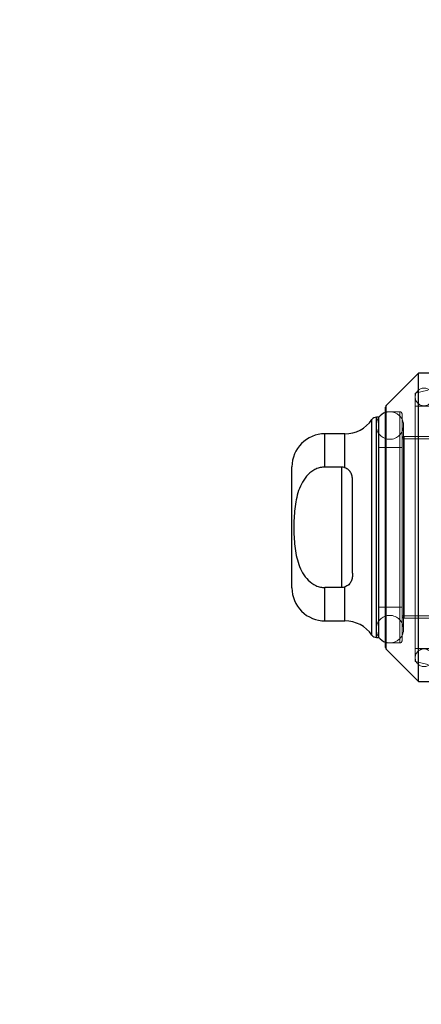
# Model space of a CAD drawing. Header units: inches. Extents: x 0.2 to 10.8, y 0.2 to 8.2.
# Tile 105 of 127: x 5.74 to 5.86, y 4.075 to 4.368. Entities that reach past the tile are written whole.
import ezdxf

# ---------------------------------------------------------------- set-up
doc = ezdxf.new("R2010")
doc.units = ezdxf.units.IN
doc.header["$MEASUREMENT"] = 0
doc.linetypes.add('HIDDEN', pattern=[0.07500000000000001, 0.05, -0.025])
doc.layers.add('DIMENSIONS', color=140, linetype='Continuous')
doc.styles.add('SLDTEXTSTYLE0', font='TXT', dxfattribs={"width": 0.7})
doc.dimstyles.new('SLDDIMSTYLE0', dxfattribs={"dimtxt": 0.0849609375, "dimasz": 0.13, "dimexe": 0, "dimexo": 0.0625, "dimgap": 0.021240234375, "dimtad": 0, "dimtih": 1, "dimtoh": 1, "dimlfac": 12, "dimrnd": 1e-09, "dimzin": 12, "dimdsep": 46, "dimtxsty": 'SLDTEXTSTYLE0', "dimsah": 1, "dimcen": 0.09, "dimadec": 0, "dimazin": 3, "dimtfac": 1, "dimtofl": 0, "dimtmove": 0, "dimatfit": 3, "dimfxl": 0, "dimfrac": 2, "dimtolj": 1, "dimtzin": 12, "dimarcsym": 0})

# ---------------------------------------------------------------- blocks, each defined once
blk = doc.blocks.new('_D_17')
at = {"layer": 'DIMENSIONS'}
for p, q in [((5.914758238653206, 5.237136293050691), (5.462429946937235, 5.237136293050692)), ((5.587429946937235, 5.237136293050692), (5.58742994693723, 4.13229373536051)), ((5.425855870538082, 3.97824279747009), (5.39732577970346, 3.97824279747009)), ((5.39732577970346, 3.97824279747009), (5.39732577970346, 3.843211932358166)), ((5.749004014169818, 3.97824279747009), (5.777534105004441, 3.97824279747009)), ((5.777534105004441, 3.97824279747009), (5.777534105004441, 3.843211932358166)), ((5.39732577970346, 3.843211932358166), (5.425855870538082, 3.843211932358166)), ((5.777534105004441, 3.843211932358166), (5.749004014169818, 3.843211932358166)), ((5.587429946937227, 3.196802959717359), (5.587429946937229, 3.824191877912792)), ((5.914758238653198, 3.196802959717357), (5.462429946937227, 3.196802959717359))]:
    blk.add_line(p, q, dxfattribs=at)
for points in [[(5.587429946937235, 5.237136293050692), (5.567429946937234, 5.107136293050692), (5.607429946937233, 5.107136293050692)], [(5.587429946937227, 3.196802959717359), (5.607429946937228, 3.326802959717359), (5.567429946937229, 3.326802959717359)]]:
    blk.add_solid(points, dxfattribs=at)
at = {"layer": 'DIMENSIONS', "char_height": 0.08333333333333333, "attachment_point": 1, "style": 'SLDTEXTSTYLE0'}
for s, insert in [('24.48', (5.425855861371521, 4.104685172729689)), ('621.9', (5.425855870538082, 3.950634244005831))]:
    blk.add_mtext(s, dxfattribs=dict(at, insert=insert))
blk = doc.blocks.new('_D_18')
at = {"layer": 'DIMENSIONS'}
for p, q in [((5.884174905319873, 5.35238629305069), (5.126569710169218, 5.352386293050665)), ((5.251569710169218, 5.352386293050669), (5.25156971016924, 4.666890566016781)), ((5.089995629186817, 4.536759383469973), (5.061465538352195, 4.536759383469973)), ((5.061465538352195, 4.536759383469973), (5.061465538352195, 4.401728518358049)), ((5.413143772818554, 4.536759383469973), (5.441673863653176, 4.536759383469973)), ((5.441673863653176, 4.536759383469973), (5.441673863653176, 4.401728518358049)), ((5.061465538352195, 4.401728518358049), (5.089995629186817, 4.401728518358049)), ((5.441673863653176, 4.401728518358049), (5.413143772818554, 4.401728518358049)), ((5.25156971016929, 3.081469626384), (5.251569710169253, 4.247677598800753)), ((5.884174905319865, 3.081469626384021), (5.12656971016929, 3.081469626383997))]:
    blk.add_line(p, q, dxfattribs=at)
for points in [[(5.251569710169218, 5.352386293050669), (5.231569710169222, 5.222386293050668), (5.271569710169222, 5.22238629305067)], [(5.25156971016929, 3.081469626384), (5.271569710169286, 3.211469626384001), (5.231569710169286, 3.211469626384)]]:
    blk.add_solid(points, dxfattribs=at)
at = {"layer": 'DIMENSIONS', "char_height": 0.08333333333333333, "attachment_point": 1, "style": 'SLDTEXTSTYLE0'}
for s, insert in [('27.25', (5.089995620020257, 4.663201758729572)), ('692.2', (5.089995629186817, 4.509150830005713)), ('OPENING', (4.989532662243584, 4.355099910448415))]:
    blk.add_mtext(s, dxfattribs=dict(at, insert=insert))

msp = doc.modelspace()

# ---------------------------------------------------------------- linework, layer by layer
at = {"color": 7, "linetype": 'Continuous', "lineweight": 25}
for p, q in [((5.859132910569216, 4.262743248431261), (5.84948257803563, 4.253092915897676)), ((5.862413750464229, 4.262743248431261), (5.859132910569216, 4.262743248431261)), ((5.859132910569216, 4.170879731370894), (5.859132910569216, 4.262743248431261)), ((5.849290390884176, 4.180994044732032), (5.849290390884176, 4.252628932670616)), ((5.84948257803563, 4.18053006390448), (5.84948257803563, 4.253092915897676)), ((5.845235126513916, 4.184706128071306), (5.845235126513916, 4.248916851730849)), ((5.847292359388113, 4.249619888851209), (5.846581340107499, 4.249619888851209)), ((5.846581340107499, 4.184003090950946), (5.846581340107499, 4.249619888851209)), ((5.847321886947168, 4.184003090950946), (5.847321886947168, 4.249619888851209)), ((5.837157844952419, 4.244698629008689), (5.831245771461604, 4.244698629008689)), ((5.831245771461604, 4.234781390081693), (5.831245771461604, 4.244698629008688)), ((5.837157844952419, 4.234598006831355), (5.837157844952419, 4.244698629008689)), ((5.821403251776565, 4.198766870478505), (5.821403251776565, 4.23485610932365)), ((5.836167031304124, 4.234781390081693), (5.831245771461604, 4.234781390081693)), ((5.836167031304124, 4.234781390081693), (5.836167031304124, 4.198841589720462)), ((5.839447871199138, 4.203123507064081), (5.839447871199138, 4.230499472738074)), ((5.836167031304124, 4.198841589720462), (5.831245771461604, 4.198841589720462)), ((5.831245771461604, 4.188924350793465), (5.831245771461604, 4.198841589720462)), ((5.837157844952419, 4.188924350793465), (5.837157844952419, 4.199024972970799)), ((5.831245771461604, 4.188924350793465), (5.837157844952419, 4.188924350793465)), ((5.846581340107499, 4.184003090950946), (5.847292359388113, 4.184003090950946)), ((5.84948257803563, 4.180530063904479), (5.859132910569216, 4.170879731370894)), ((5.859132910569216, 4.170879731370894), (5.862413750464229, 4.170879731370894))]:
    msp.add_line(p, q, dxfattribs=at)
at = {"color": 7, "linetype": 'HIDDEN', "lineweight": 18}
for p, q in [((5.861905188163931, 4.257704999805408), (5.858148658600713, 4.256837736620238)), ((5.858148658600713, 4.176785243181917), (5.858148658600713, 4.256837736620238)), ((5.853555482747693, 4.251260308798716), (5.849290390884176, 4.251260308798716)), ((5.84948257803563, 4.253092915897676), (5.84948257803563, 4.18053006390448)), ((5.853555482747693, 4.18236267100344), (5.853555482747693, 4.251260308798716)), ((5.854211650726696, 4.183018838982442), (5.854211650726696, 4.250604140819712)), ((5.862413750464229, 4.252900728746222), (5.858148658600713, 4.252900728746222)), ((5.845235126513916, 4.248916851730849), (5.845235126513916, 4.184706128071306)), ((5.846581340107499, 4.249619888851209), (5.846581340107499, 4.184003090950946)), ((5.847321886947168, 4.249619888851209), (5.847292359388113, 4.249619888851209)), ((5.831245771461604, 4.244698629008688), (5.831245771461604, 4.234781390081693)), ((5.837157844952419, 4.244698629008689), (5.837157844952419, 4.234598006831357)), ((5.846472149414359, 4.247159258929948), (5.846472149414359, 4.186463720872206)), ((5.854674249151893, 4.186463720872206), (5.854674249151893, 4.247159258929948)), ((5.899815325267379, 4.243222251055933), (5.854211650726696, 4.243222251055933)), ((5.854867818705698, 4.189744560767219), (5.854867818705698, 4.243878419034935)), ((5.889316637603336, 4.243878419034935), (5.854867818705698, 4.243878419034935)), ((5.854211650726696, 4.240597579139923), (5.847321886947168, 4.240597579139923)), ((5.836167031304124, 4.234781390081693), (5.836167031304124, 4.198841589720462)), ((5.831245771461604, 4.198841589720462), (5.831245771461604, 4.188924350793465)), ((5.837157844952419, 4.199024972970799), (5.837157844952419, 4.188924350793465)), ((5.847321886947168, 4.193025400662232), (5.854211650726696, 4.193025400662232)), ((5.854211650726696, 4.190400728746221), (5.899815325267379, 4.190400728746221)), ((5.854867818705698, 4.189744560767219), (5.889316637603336, 4.189744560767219)), ((5.847292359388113, 4.184003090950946), (5.847321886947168, 4.184003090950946)), ((5.849290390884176, 4.18236267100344), (5.853555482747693, 4.18236267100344)), ((5.858148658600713, 4.180722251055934), (5.862413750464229, 4.180722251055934)), ((5.858148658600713, 4.176785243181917), (5.861905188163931, 4.175917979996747))]:
    msp.add_line(p, q, dxfattribs=at)
at = {"color": 7, "linetype": 'HIDDEN', "lineweight": 18, "flags": 128}
for points in [[(5.847292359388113, 4.249619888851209), (5.846784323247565, 4.248728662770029), (5.846472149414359, 4.247159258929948)], [(5.846472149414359, 4.186463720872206), (5.846784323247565, 4.184894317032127), (5.847292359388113, 4.184003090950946)]]:
    msp.add_lwpolyline(points, dxfattribs=at)
at = {"color": 7, "linetype": 'HIDDEN', "lineweight": 18}
for centre, radius, start, end in [((5.860773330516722, 4.255689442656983), 0.002624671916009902, 0, 180), ((5.860773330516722, 4.255689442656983), 0.002624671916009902, 180, 0), ((5.850573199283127, 4.247159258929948), 0.00410104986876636, 0, 108.2280527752), ((5.85355548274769, 4.250604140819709), 0.0006561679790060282, 3.102185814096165e-10, 89.99999999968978), ((5.850573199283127, 4.247159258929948), 0.004101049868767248, 180, 0), ((5.854867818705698, 4.243222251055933), 0.0006561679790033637, 90, 180), ((5.850573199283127, 4.186463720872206), 0.004101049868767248, 0, 180), ((5.854867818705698, 4.190400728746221), 0.0006561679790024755, 180, 270.0000000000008), ((5.850573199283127, 4.186463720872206), 0.004101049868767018, 251.7719472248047, 0), ((5.85355548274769, 4.183018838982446), 0.0006561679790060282, 270.000000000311, 359.9999999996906), ((5.860773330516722, 4.177933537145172), 0.002624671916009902, 0, 180), ((5.860773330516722, 4.177933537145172), 0.002624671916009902, 180, 0)]:
    msp.add_arc(centre, radius, start, end, dxfattribs=at)
at = {"color": 7, "linetype": 'Continuous', "lineweight": 25}
for centre, radius, start, end in [((5.850573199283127, 4.247159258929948), 0.004101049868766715, 108.2280527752, 143.1301023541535), ((5.849946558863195, 4.252628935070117), 0.0006561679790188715, 135.0000000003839, 179.9999999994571), ((5.837157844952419, 4.254541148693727), 0.00984251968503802, 270.0000000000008, 325.1500954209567), ((5.846581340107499, 4.247979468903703), 0.001640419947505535, 90, 145.1500954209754), ((5.831245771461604, 4.234856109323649), 0.009842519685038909, 90, 179.9999999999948), ((5.831245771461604, 4.198766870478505), 0.009842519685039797, 180, 270.0000000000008), ((5.837157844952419, 4.179081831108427), 0.009842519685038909, 34.84990457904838, 90), ((5.846581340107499, 4.185643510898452), 0.001640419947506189, 214.8499045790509, 270.0000000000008), ((5.850573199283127, 4.186463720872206), 0.004101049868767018, 216.8698976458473, 251.7719472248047), ((5.849946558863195, 4.180994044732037), 0.0006561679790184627, 180.0000000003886, 224.9999999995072)]:
    msp.add_arc(centre, radius, start, end, dxfattribs=at)
for points, knots in [([(5.831245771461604, 4.234781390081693), (5.830770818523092, 4.234781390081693), (5.830305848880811, 4.234728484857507), (5.829394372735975, 4.234524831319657), (5.828942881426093, 4.23437138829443), (5.828086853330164, 4.233979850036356), (5.827682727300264, 4.233743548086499), (5.826916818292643, 4.233199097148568), (5.826554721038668, 4.232889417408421), (5.825561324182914, 4.23189722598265), (5.82500223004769, 4.231135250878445), (5.824067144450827, 4.229506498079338), (5.823696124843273, 4.228652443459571), (5.823087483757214, 4.226889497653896), (5.822849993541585, 4.225975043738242), (5.822479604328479, 4.224147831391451), (5.822344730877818, 4.223230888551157), (5.82204036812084, 4.220473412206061), (5.821965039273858, 4.218626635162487), (5.8219672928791, 4.214922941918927), (5.822045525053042, 4.21305768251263), (5.822463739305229, 4.20936160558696), (5.822808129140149, 4.207515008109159), (5.823727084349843, 4.204895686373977), (5.824104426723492, 4.204040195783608), (5.825044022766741, 4.202427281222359), (5.825600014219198, 4.201678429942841), (5.82693457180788, 4.200363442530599), (5.827683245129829, 4.199824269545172), (5.828963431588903, 4.1992439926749), (5.829409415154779, 4.199093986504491), (5.830312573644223, 4.198893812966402), (5.83077387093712, 4.198841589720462), (5.831245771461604, 4.198841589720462)], [0, 0, 0, 0, 0.031249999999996, 0.031249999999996, 0.06249999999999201, 0.06249999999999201, 0.09374999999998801, 0.09374999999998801, 0.124999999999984, 0.124999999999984, 0.1874999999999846, 0.1874999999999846, 0.2499999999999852, 0.2499999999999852, 0.3124999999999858, 0.3124999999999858, 0.3749999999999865, 0.3749999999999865, 0.4999999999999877, 0.4999999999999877, 0.6249999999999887, 0.6249999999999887, 0.7499999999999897, 0.7499999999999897, 0.8124999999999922, 0.8124999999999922, 0.8749999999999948, 0.8749999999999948, 0.9374999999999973, 0.9374999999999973, 0.9687499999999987, 0.9687499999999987, 1, 1, 1, 1]), ([(5.839447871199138, 4.230499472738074), (5.839447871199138, 4.230934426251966), (5.839421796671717, 4.231355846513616), (5.839290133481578, 4.232167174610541), (5.83918290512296, 4.23256191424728), (5.838846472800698, 4.233287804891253), (5.838613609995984, 4.233622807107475), (5.837996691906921, 4.234190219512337), (5.837608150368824, 4.234425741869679), (5.837157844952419, 4.234598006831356)], [0, 0, 0, 0, 0.25, 0.25, 0.5, 0.5, 0.75, 0.75, 1, 1, 1, 1]), ([(5.839447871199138, 4.203123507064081), (5.839447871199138, 4.202688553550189), (5.839421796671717, 4.202267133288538), (5.839290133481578, 4.201455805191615), (5.83918290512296, 4.201061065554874), (5.838846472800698, 4.200335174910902), (5.838613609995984, 4.200000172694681), (5.837996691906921, 4.199432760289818), (5.837608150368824, 4.199197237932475), (5.837157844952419, 4.199024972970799)], [0, 0, 0, 0, 0.25, 0.25, 0.5, 0.5, 0.75, 0.75, 1, 1, 1, 1])]:
    msp.add_open_spline(points, degree=3, knots=knots, dxfattribs=at)
for points in [[(5.837157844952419, 4.234598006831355), (5.836848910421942, 4.23471619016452), (5.836512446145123, 4.234781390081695), (5.836167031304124, 4.234781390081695)], [(5.837157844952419, 4.199024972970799), (5.836848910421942, 4.198906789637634), (5.836512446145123, 4.19884158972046), (5.836167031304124, 4.19884158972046)]]:
    msp.add_open_spline(points, degree=3, dxfattribs=at)

# ---------------------------------------------------------------- dimensions: what is measured, and where the dimension line sits
at = {"layer": 'DIMENSIONS'}
dim = msp.add_linear_dim(base=(5.25156971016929, 3.081469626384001), p1=(5.934174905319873, 5.352386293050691), p2=(5.934174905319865, 3.081469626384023), angle=90.0000000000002, text='<>\\POPENING', dimstyle='SLDDIMSTYLE0', dxfattribs=at)
dim.commit()
dim.dimension.update_dxf_attribs({"geometry": '_D_18', "text_midpoint": (5.251569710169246, 4.457284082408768), "dimtype": 160})
dim = msp.add_linear_dim(base=(5.587429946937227, 3.196802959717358), p1=(5.964758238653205, 5.237136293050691), p2=(5.964758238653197, 3.196802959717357), angle=90.0000000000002, dimstyle='SLDDIMSTYLE0', dxfattribs=at)
dim.commit()
dim.dimension.update_dxf_attribs({"geometry": '_D_17', "text_midpoint": (5.58742994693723, 3.978242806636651), "dimtype": 160})

doc.saveas('drawing.dxf')
